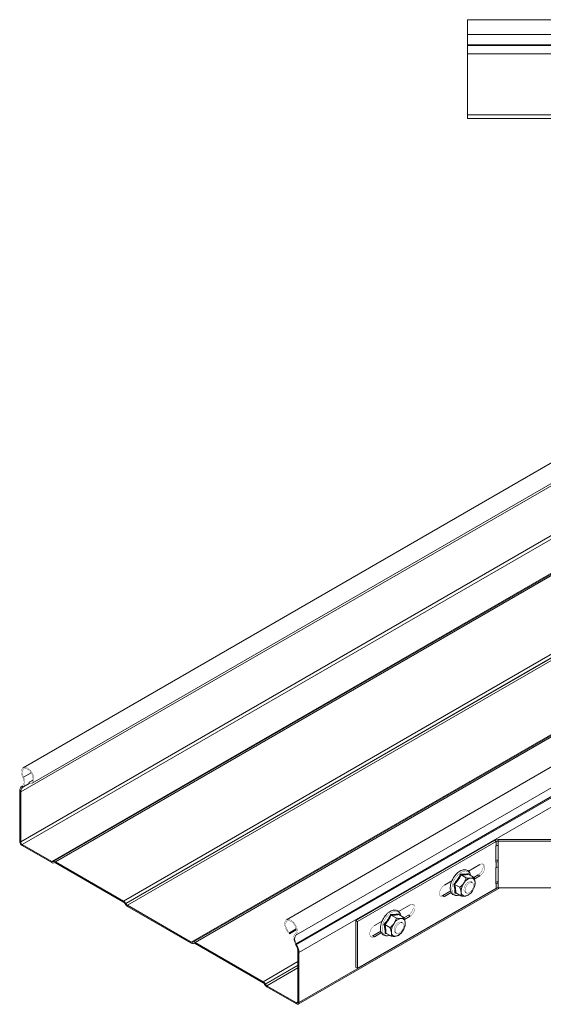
# Model space of a CAD drawing. Header units: millimetres. Extents: x -295 to 1856, y -2384 to 543.
# Tile 24 of 28: x 413 to 678, y 45 to 543. Entities that reach past the tile are written whole.
import ezdxf

# ---------------------------------------------------------------- set-up
doc = ezdxf.new("R2010")
doc.units = ezdxf.units.MM
doc.linetypes.add('K5LT32768', pattern=[0])
doc.linetypes.add('K5LT32769', pattern=[0])

msp = doc.modelspace()

# ---------------------------------------------------------------- linework, layer by layer
at = {"color": 7, "linetype": 'K5LT32768', "lineweight": 15}
for p, q in [((999.31, 543.39), (640.04, 543.39)), ((640.04, 543.39), (640.04, 535.93)), ((995.81, 535.93), (640.04, 535.93)), ((640.04, 535.93), (640.04, 530.63)), ((995.63, 530.63), (640.04, 530.63)), ((640.04, 530.63), (640.04, 530.26)), ((640.04, 530.26), (640.04, 526.13)), ((995.29, 530.26), (640.04, 530.26)), ((993.64, 526.13), (640.04, 526.13)), ((640.04, 495.19), (640.04, 526.13)), ((640.04, 495.19), (640.04, 493.39)), ((993.64, 495.19), (640.04, 495.19)), ((995.44, 493.39), (640.04, 493.39)), ((804.68, 389.58), (414.96, 164.6)), ((419.51, 156.72), (804.68, 379.07)), ((804.68, 378), (413.72, 152.31)), ((804.68, 350.94), (414.5, 125.7)), ((804.68, 333.73), (429.41, 117.09)), ((804.68, 333.22), (430.24, 117.06)), ((804.68, 332.48), (431.34, 116.95)), ((804.68, 292.67), (465.82, 97.05)), ((804.68, 290.87), (466.92, 95.89)), ((804.68, 290.68), (467, 95.75)), ((804.68, 289.46), (467.75, 94.96)), ((804.68, 252.09), (500.12, 76.27)), ((804.68, 251.58), (500.95, 76.24)), ((804.68, 250.84), (502.05, 76.13)), ((804.68, 235.56), (548.36, 87.59)), ((804.68, 225.08), (553.11, 79.85)), ((804.68, 220.59), (553.23, 75.44)), ((804.68, 220.02), (553.48, 75)), ((804.68, 215.29), (554.64, 70.95)), ((414.39, 155.3), (414.63, 155.45)), ((414.75, 154.69), (414.99, 154.85)), ((419.87, 158.32), (417.94, 157.21)), ((417.94, 157.21), (418.07, 156.59)), ((413.22, 127.33), (413.22, 152.59)), ((413.72, 127.05), (413.72, 152.31)), ((429.41, 117.09), (414.5, 125.7)), ((429.41, 116.52), (414.5, 125.13)), ((583.44, 87.18), (653.64, 127.7)), ((584.29, 86.69), (654.49, 127.21)), ((653.64, 127.7), (654.49, 127.21)), ((654.3, 124.86), (654.49, 124.97)), ((654.3, 116.69), (654.3, 124.86)), ((654.49, 124.97), (654.49, 127.21)), ((655.55, 128.16), (655.55, 127.47)), ((655.55, 128.16), (953.8, 128.16)), ((655.55, 125.22), (655.55, 127.47)), ((655.55, 127.47), (953.8, 127.47)), ((655.55, 125.22), (655.63, 125.22)), ((655.63, 125.22), (655.63, 117.06)), ((430.24, 117.06), (430.16, 117.02)), ((430.59, 116.46), (430.51, 116.41)), ((430.59, 116.46), (430.51, 116.41)), ((465.82, 97.05), (431.34, 116.95)), ((465.82, 96.48), (431.34, 116.38)), ((640.46, 112.17), (646.34, 115.57)), ((654.49, 116.8), (654.3, 116.69)), ((654.49, 114.08), (654.49, 116.8)), ((655.55, 117.75), (655.55, 117.06)), ((655.63, 117.75), (655.55, 117.75)), ((655.55, 114.34), (655.55, 117.06)), ((655.63, 117.06), (655.55, 117.06)), ((636.75, 110.28), (639.35, 108.77)), ((640.42, 111.06), (640.53, 110.6)), ((640.52, 110.66), (643.13, 109.16)), ((641.48, 110.11), (641.32, 110.64)), ((645.49, 110.34), (643.17, 109)), ((646.34, 109.85), (643.43, 108.17)), ((646.34, 109.85), (645.49, 110.34)), ((654.3, 113.97), (654.49, 114.08)), ((654.3, 105.81), (654.3, 113.97)), ((655.55, 114.34), (655.63, 114.34)), ((655.63, 114.34), (655.63, 106.17)), ((628.31, 105.16), (632.12, 107.36)), ((633.3, 109.45), (633.19, 109.3)), ((633.51, 105.53), (636.12, 104.03)), ((642.45, 106.4), (641.82, 106.77)), ((643.62, 104.63), (643.71, 104.94)), ((654.49, 105.92), (654.3, 105.81)), ((654.49, 103.53), (654.49, 105.92)), ((655.55, 106.87), (655.55, 106.17)), ((655.63, 106.87), (655.55, 106.87)), ((655.63, 106.17), (655.55, 106.17)), ((655.55, 103.79), (655.55, 106.17)), ((554.27, 44.87), (656.34, 103.79)), ((654.49, 103.53), (584.29, 63.01)), ((631.49, 102.26), (627.46, 99.93)), ((628.31, 99.44), (627.46, 99.93)), ((631.82, 101.47), (628.31, 99.44)), ((634.18, 101.1), (633.63, 101.08)), ((634.06, 101.17), (636.66, 99.67)), ((638.82, 101.57), (639.45, 101.2)), ((641.5, 101), (641.57, 101.07)), ((953.8, 103.79), (655.55, 103.79)), ((466.65, 95.55), (466.57, 95.69)), ((467, 95.75), (466.92, 95.89)), ((500.12, 76.27), (467.75, 94.96)), ((605.1, 91.76), (610.99, 95.16)), ((500.12, 75.7), (467.75, 94.38)), ((601.39, 89.87), (604, 88.36)), ((605.06, 90.65), (605.18, 90.19)), ((605.17, 90.25), (607.77, 88.75)), ((606.13, 89.7), (605.96, 90.23)), ((610.14, 89.93), (607.82, 88.59)), ((610.99, 89.44), (610.14, 89.93)), ((583.44, 63.5), (583.44, 87.18)), ((583.44, 87.18), (584.29, 86.69)), ((584.29, 63.01), (584.29, 86.69)), ((592.96, 84.75), (596.76, 86.95)), ((597.94, 89.04), (597.83, 88.89)), ((598.16, 85.12), (600.76, 83.62)), ((607.1, 85.99), (606.46, 86.36)), ((610.99, 89.44), (608.07, 87.76)), ((553.32, 82.57), (549.8, 80.54)), ((549.8, 80.54), (549.93, 81.02)), ((553.26, 82.94), (549.93, 81.02)), ((596.13, 81.85), (592.11, 79.52)), ((596.46, 81.06), (592.96, 79.03)), ((598.82, 80.69), (598.27, 80.67)), ((598.7, 80.76), (601.31, 79.26)), ((603.46, 81.16), (604.1, 80.79)), ((606.15, 80.59), (606.21, 80.66)), ((608.27, 84.22), (608.36, 84.53)), ((500.95, 76.24), (500.87, 76.19)), ((501.3, 75.64), (501.22, 75.59)), ((501.3, 75.64), (501.22, 75.59)), ((536.53, 56.23), (502.05, 76.13)), ((536.53, 55.66), (502.05, 75.56)), ((552.88, 75.25), (553.12, 74.82)), ((553.23, 75.44), (553.48, 75)), ((592.96, 79.03), (592.11, 79.52)), ((554.15, 71.24), (554.15, 45.98)), ((554.64, 45.69), (554.64, 70.95)), ((583.44, 63.5), (584.29, 63.01)), ((537.36, 54.72), (537.28, 54.87)), ((537.71, 54.93), (537.63, 55.07)), ((553.37, 45.53), (538.46, 54.14)), ((553.37, 44.96), (538.46, 53.56))]:
    msp.add_line(p, q, dxfattribs=at)
at = {"color": 8, "linetype": 'K5LT32769', "lineweight": 15, "true_color": 0x808080}
for p, q in [((803.63, 352.14), (413.72, 127.05)), ((418.98, 162.07), (415.14, 159.86)), ((418.06, 156.61), (414.75, 154.69)), ((418.06, 156.62), (414.99, 154.85)), ((654.3, 116.92), (654.49, 116.8)), ((654.3, 106.03), (654.49, 105.92)), ((655.26, 103.77), (554.64, 45.69)), ((554.15, 66.4), (536.53, 56.23)), ((554.15, 64.61), (537.63, 55.07)), ((554.15, 64.42), (537.71, 54.93)), ((554.15, 63.19), (538.46, 54.14)), ((554.15, 45.98), (553.37, 45.53))]:
    msp.add_line(p, q, dxfattribs=at)
at = {"color": 7, "linetype": 'K5LT32768', "const_width": 0.15}
for points in [[(414.76, 159.71), (414.28, 160.89), (414.04, 162.05), (414.06, 163.1), (414.34, 163.95), (414.85, 164.53), (415.56, 164.79), (416.4, 164.73), (417.31, 164.33), (418.21, 163.63), (419.04, 162.7), (419.72, 161.59), (420.19, 160.41), (420.43, 159.26), (420.41, 158.21), (420.13, 157.36), (419.62, 156.78), (418.91, 156.52), (418.07, 156.59)], [(415.14, 159.86), (414.7, 160.98), (414.52, 162.07), (414.61, 163.01), (414.98, 163.72), (415.58, 164.11), (416.34, 164.14), (417.2, 163.82), (418.06, 163.18), (418.84, 162.27), (419.45, 161.2), (419.84, 160.08), (419.96, 159.01), (419.8, 158.12), (419.38, 157.48), (418.74, 157.17), (417.94, 157.21)], [(414.63, 155.45), (414.95, 155.73), (415.19, 156.12), (415.35, 156.59), (415.41, 157.14), (415.38, 157.75), (415.26, 158.4), (415.05, 159.06), (414.76, 159.71)], [(414.99, 154.85), (415.37, 155.18), (415.65, 155.63), (415.83, 156.19), (415.91, 156.84), (415.87, 157.55), (415.73, 158.31), (415.48, 159.09), (415.14, 159.86)], [(647.62, 115.9), (647.64, 115.87), (647.93, 115.1), (647.93, 114.11), (647.64, 113.01), (647.08, 111.93), (646.34, 111), (645.49, 110.34)], [(646.34, 115.57), (647.19, 115.89), (647.93, 115.82), (648.49, 115.38), (648.78, 114.61), (648.78, 113.62), (648.49, 112.52), (647.93, 111.44), (647.19, 110.51), (646.34, 109.85)], [(628.31, 99.44), (627.46, 99.13), (626.72, 99.19), (626.17, 99.64), (625.87, 100.4), (625.87, 101.39), (626.17, 102.49), (626.72, 103.57), (627.46, 104.5), (628.31, 105.16)], [(639.02, 105.36), (638.53, 104.45), (638.25, 103.5), (638.22, 102.63), (638.44, 101.95), (638.82, 101.57)], [(638.85, 102.87), (639.06, 103.81), (639.5, 104.74), (640.12, 105.57), (640.83, 106.18), (641.56, 106.5), (642.22, 106.5), (642.73, 106.17), (643.02, 105.56), (643.06, 104.73), (642.85, 103.79), (642.41, 102.86), (641.79, 102.03), (641.08, 101.43), (640.34, 101.1), (639.69, 101.1), (639.18, 101.43), (638.89, 102.05), (638.85, 102.87)], [(641.82, 106.77), (641.75, 106.8), (641.13, 106.9), (640.41, 106.67), (639.68, 106.13), (639.02, 105.36)], [(627.46, 99.93), (626.62, 99.62), (626.19, 99.61)], [(612.26, 95.49), (612.28, 95.46), (612.58, 94.69), (612.58, 93.7), (612.28, 92.6), (611.73, 91.52), (610.98, 90.59), (610.14, 89.93)], [(610.99, 95.16), (611.83, 95.48), (612.58, 95.41), (613.13, 94.97), (613.42, 94.2), (613.42, 93.21), (613.13, 92.11), (612.58, 91.03), (611.83, 90.1), (610.99, 89.44)], [(549.8, 80.54), (548.96, 81.44), (548.25, 82.52), (547.74, 83.7), (547.46, 84.87), (547.44, 85.94), (547.68, 86.82), (548.15, 87.45), (548.83, 87.77), (549.66, 87.75), (550.56, 87.4), (551.47, 86.75), (552.31, 85.85), (553.02, 84.77), (553.53, 83.59), (553.81, 82.43), (553.83, 81.36), (553.59, 80.47), (553.11, 79.85)], [(549.93, 81.02), (549.13, 81.89), (548.49, 82.94), (548.07, 84.07), (547.91, 85.15), (548.03, 86.07), (548.42, 86.75), (549.03, 87.11), (549.81, 87.12), (550.67, 86.77), (551.53, 86.1), (552.29, 85.18), (552.89, 84.1), (553.25, 82.98), (553.35, 81.92), (553.17, 81.04), (552.73, 80.43)], [(592.96, 79.03), (592.11, 78.72), (591.36, 78.78), (590.81, 79.23), (590.52, 79.99), (590.52, 80.98), (590.81, 82.08), (591.36, 83.16), (592.11, 84.09), (592.96, 84.75)], [(603.67, 84.95), (603.17, 84.03), (602.89, 83.09), (602.86, 82.22), (603.08, 81.54), (603.46, 81.16)], [(603.49, 82.46), (603.7, 83.4), (604.14, 84.33), (604.76, 85.16), (605.48, 85.77), (606.21, 86.09), (606.87, 86.09), (607.37, 85.76), (607.66, 85.15), (607.71, 84.32), (607.49, 83.38), (607.05, 82.45), (606.44, 81.62), (605.72, 81.02), (604.99, 80.69), (604.33, 80.69), (603.83, 81.02), (603.53, 81.64), (603.49, 82.46)], [(606.46, 86.36), (606.39, 86.39), (605.77, 86.49), (605.05, 86.26), (604.32, 85.72), (603.67, 84.95)], [(552.73, 80.43), (552.39, 80.06), (552.14, 79.56), (552, 78.97), (551.96, 78.29), (552.04, 77.56), (552.22, 76.79), (552.5, 76.01), (552.88, 75.25)], [(592.11, 79.52), (591.26, 79.21), (590.83, 79.2)]]:
    msp.add_lwpolyline(points, dxfattribs=at)
at = {"color": 8, "linetype": 'K5LT32769', "true_color": 0x808080, "const_width": 0.15}
for points in [[(641.32, 110.64), (641.29, 110.7), (640.78, 111.53), (640.06, 112.08), (639.16, 112.3), (638.14, 112.2), (637.05, 111.77), (635.95, 111.04), (634.9, 110.04), (633.95, 108.84)], [(633.95, 108.84), (633.16, 107.49), (632.57, 106.08), (632.21, 104.66), (632.1, 103.33), (632.24, 102.15), (632.64, 101.19), (633.26, 100.49), (634.08, 100.11), (635.04, 100.04), (635.76, 100.19)], [(605.96, 90.23), (605.94, 90.29), (605.43, 91.12), (604.7, 91.67), (603.81, 91.89), (602.79, 91.79), (601.69, 91.36), (600.59, 90.63), (599.54, 89.63), (598.59, 88.43)], [(598.59, 88.43), (597.8, 87.08), (597.21, 85.67), (596.85, 84.25), (596.74, 82.92), (596.89, 81.74), (597.28, 80.78), (597.91, 80.08), (598.72, 79.69), (599.69, 79.63), (600.4, 79.78)]]:
    msp.add_lwpolyline(points, dxfattribs=at)
at = {"color": 7, "linetype": 'K5LT32768', "lineweight": 15}
for centre, radius, start, end in [((416.28, 152.88), 3.07, 128.0102, 185.2559), ((416.42, 152.56), 2.71, 128.0101, 185.256), ((415.99, 127.46), 2.77, 182.6057, 237.3943), ((415.41, 127.12), 1.69, 182.6063, 237.3938), ((655.48, 124.27), 3.9, 88.8563, 118.0407), ((655.51, 125.3), 2.17, 88.8616, 118.0361), ((655.51, 123.06), 2.17, 88.8616, 118.0361), ((429.85, 117.7), 0.754, 234.383, 294.3126), ((430.05, 117.42), 1.11, 234.3821, 294.3137), ((430.7, 116.05), 1.11, 54.3821, 114.3137), ((430.9, 115.77), 0.754, 54.3816, 114.3139), ((655.53, 113.38), 4.37, 89.7603, 106.4498), ((655.51, 114.89), 2.17, 88.8616, 118.0361), ((655.51, 112.17), 2.17, 88.8616, 118.0361), ((643.85, 102), 7.04, 143.8447, 183.2232), ((642.86, 103.41), 5.44, 102.6759, 149.7319), ((641.84, 106.75), 1.98, 359.6346, 95.1067), ((636.79, 106.34), 7.04, 323.8422, 3.2224), ((655.53, 102.5), 4.37, 89.7603, 106.4498), ((655.51, 104.01), 2.17, 88.8616, 118.0361), ((638.8, 101.59), 1.98, 179.6307, 275.1106), ((637.78, 104.92), 5.44, 282.6755, 329.7328), ((655.51, 101.62), 2.17, 88.8616, 118.0361), ((464.14, 94.36), 3.17, 28.8557, 58.0452), ((464.67, 94.64), 2.16, 28.8556, 58.0453), ((469.43, 97.08), 3.17, 208.8557, 238.0453), ((468.89, 96.79), 2.16, 208.8558, 238.0453), ((608.49, 81.59), 7.04, 143.8415, 183.2264), ((607.5, 83), 5.44, 102.6759, 149.7319), ((606.48, 86.34), 1.98, 359.6329, 95.1012), ((601.44, 85.93), 7.04, 323.839, 3.2289), ((556.16, 77.73), 3.72, 145.2364, 218.0457), ((603.44, 81.18), 1.98, 179.6329, 275.1011), ((602.42, 84.51), 5.44, 282.6765, 329.7312), ((500.56, 76.88), 0.754, 234.3819, 294.3141), ((500.76, 76.6), 1.11, 234.3817, 294.3143), ((501.41, 75.23), 1.11, 54.3816, 114.3142), ((501.61, 74.95), 0.754, 54.382, 114.3135), ((546.57, 70.99), 7.58, 1.8773, 30.2829), ((546.06, 70.67), 8.59, 1.8773, 30.283), ((534.85, 53.54), 3.17, 28.8556, 58.0453), ((535.38, 53.82), 2.16, 28.8556, 58.0454), ((539.61, 55.97), 2.16, 208.8556, 238.0454), ((540.14, 56.26), 3.17, 208.8556, 238.0453), ((553.68, 45.9), 0.48, 230.7967, 9.214), ((553.87, 45.56), 0.786, 230.7967, 9.214)]:
    msp.add_arc(centre, radius, start, end, dxfattribs=at)
for points, knots in [([(633.06, 105.67), (633.22, 105.84), (634.03, 106.73), (635.29, 108.35), (636.09, 109.92), (636.45, 110.65)], [0, 0, 0, 0, 0.118109, 0.592269, 1, 1, 1, 1]), ([(641.39, 110.75), (641.38, 110.8), (641.28, 111.23), (640.87, 111.85), (640.16, 112.53), (639.26, 112.89), (638.28, 112.95), (637.25, 112.74), (636.17, 112.24), (635.1, 111.48), (634.11, 110.54), (633.56, 109.79), (633.3, 109.45)], [0, 0, 0, 0, 0.014897, 0.129573, 0.240602, 0.347464, 0.453242, 0.56133, 0.672989, 0.786651, 0.900535, 1, 1, 1, 1]), ([(636.75, 110.28), (636.31, 109.44), (635.42, 107.75), (634.16, 106.28), (633.51, 105.53)], [0, 0, 0, 0, 0.492143, 1, 1, 1, 1]), ([(636.45, 110.65), (636.64, 110.65), (637.56, 110.63), (639, 110.7), (639.97, 110.94), (640.42, 111.06)], [0, 0, 0, 0, 0.118085, 0.592241, 1, 1, 1, 1]), ([(636.75, 110.28), (636.72, 110.3), (636.66, 110.33), (636.58, 110.43), (636.51, 110.53), (636.47, 110.61), (636.45, 110.65), (636.45, 110.65)], [0, 0, 0, 0, 0.236185, 0.471397, 0.73243, 0.992089, 1, 1, 1, 1]), ([(640.52, 110.66), (640, 110.54), (638.93, 110.31), (637.48, 110.29), (636.75, 110.28)], [0, 0, 0, 0, 0.49216, 1, 1, 1, 1]), ([(640.52, 110.66), (640.5, 110.68), (640.44, 110.72), (640.4, 110.82), (640.39, 110.93), (640.41, 111.01), (640.42, 111.05), (640.42, 111.06)], [0, 0, 0, 0, 0.236109, 0.471306, 0.732488, 0.991885, 1, 1, 1, 1]), ([(632.27, 107.65), (632.21, 107.54), (631.92, 106.98), (631.58, 105.93), (631.3, 104.56), (631.26, 103.27), (631.47, 102.1), (631.92, 101.11), (632.61, 100.38), (633.47, 99.94), (634.43, 99.82), (635.23, 99.9), (635.7, 100.1), (635.82, 100.15)], [0, 0, 0, 0, 0.027547, 0.133334, 0.239491, 0.34626, 0.453712, 0.560848, 0.665179, 0.765359, 0.863849, 0.963659, 1, 1, 1, 1]), ([(633.19, 109.3), (633.04, 109.08), (632.69, 108.56), (632.43, 107.99), (632.27, 107.65)], [0, 0, 0, 0, 0.416563, 1, 1, 1, 1]), ([(633.63, 101.08), (633.63, 101.25), (633.68, 102.06), (633.6, 103.55), (633.23, 105), (633.06, 105.67)], [0, 0, 0, 0, 0.118084, 0.592259, 1, 1, 1, 1]), ([(633.51, 105.53), (633.48, 105.55), (633.42, 105.58), (633.3, 105.62), (633.18, 105.65), (633.1, 105.66), (633.06, 105.67), (633.06, 105.67)], [0, 0, 0, 0, 0.236106, 0.471296, 0.732267, 0.991889, 1, 1, 1, 1]), ([(633.51, 105.53), (633.69, 104.76), (634.06, 103.2), (634.06, 101.86), (634.06, 101.17)], [0, 0, 0, 0, 0.492151, 1, 1, 1, 1]), ([(638.16, 106.16), (638.08, 106.04), (637.53, 105.26), (636.8, 104.57), (636.14, 104.05), (636.12, 104.03)], [0, 0, 0, 0, 0.148449, 0.965558, 1, 1, 1, 1]), ([(639.35, 108.77), (639.28, 108.53), (639.01, 107.63), (638.52, 106.78), (638.16, 106.16)], [0, 0, 0, 0, 0.263246, 1, 1, 1, 1]), ([(639.35, 108.77), (640.1, 108.72), (640.94, 108.65), (641.6, 108.71), (641.66, 108.72)], [0, 0, 0, 0, 0.896028, 1, 1, 1, 1]), ([(641.66, 108.72), (642.12, 108.81), (642.7, 108.91), (643.06, 109.12), (643.13, 109.16)], [0, 0, 0, 0, 0.801488, 1, 1, 1, 1]), ([(643.13, 109.16), (643.4, 108.4), (643.71, 107.56), (643.81, 106.81), (643.82, 106.73)], [0, 0, 0, 0, 0.896037, 1, 1, 1, 1]), ([(643.82, 106.73), (643.84, 106.17), (643.86, 105.46), (643.7, 104.91), (643.67, 104.8)], [0, 0, 0, 0, 0.801466, 1, 1, 1, 1]), ([(633.63, 101.08), (633.63, 101.09), (633.66, 101.11), (633.74, 101.16), (633.85, 101.2), (633.96, 101.21), (634.02, 101.18), (634.06, 101.17)], [0, 0, 0, 0, 0.007764, 0.26755, 0.52852, 0.763771, 1, 1, 1, 1]), ([(636.81, 101.6), (636.68, 102.23), (636.52, 103.02), (636.18, 103.86), (636.12, 104.03)], [0, 0, 0, 0, 0.801459, 1, 1, 1, 1]), ([(636.66, 99.67), (636.78, 100.2), (636.91, 100.79), (636.82, 101.53), (636.81, 101.6)], [0, 0, 0, 0, 0.896037, 1, 1, 1, 1]), ([(640.44, 100.05), (640.08, 99.88), (639.67, 99.69), (639.04, 99.62), (638.97, 99.62)], [0, 0, 0, 0, 0.896095, 1, 1, 1, 1]), ([(641.47, 101.07), (641.16, 100.74), (640.84, 100.37), (640.46, 100.07), (640.44, 100.05)], [0, 0, 0, 0, 0.929822, 1, 1, 1, 1]), ([(638.97, 99.62), (638.4, 99.6), (637.68, 99.57), (636.83, 99.65), (636.66, 99.67)], [0, 0, 0, 0, 0.801489, 1, 1, 1, 1]), ([(597.7, 85.25), (597.86, 85.43), (598.68, 86.32), (599.93, 87.94), (600.73, 89.51), (601.1, 90.24)], [0, 0, 0, 0, 0.118078, 0.592269, 1, 1, 1, 1]), ([(606.03, 90.34), (606.02, 90.39), (605.93, 90.82), (605.52, 91.44), (604.8, 92.12), (603.91, 92.48), (602.93, 92.54), (601.89, 92.33), (600.81, 91.83), (599.74, 91.07), (598.76, 90.13), (598.2, 89.38), (597.94, 89.04)], [0, 0, 0, 0, 0.014897, 0.129573, 0.240603, 0.347465, 0.453258, 0.56133, 0.672989, 0.78665, 0.900535, 1, 1, 1, 1]), ([(601.39, 89.87), (600.95, 89.03), (600.06, 87.34), (598.8, 85.87), (598.16, 85.12)], [0, 0, 0, 0, 0.492143, 1, 1, 1, 1]), ([(601.1, 90.24), (601.28, 90.24), (602.2, 90.22), (603.64, 90.29), (604.61, 90.53), (605.06, 90.65)], [0, 0, 0, 0, 0.118089, 0.592263, 1, 1, 1, 1]), ([(601.39, 89.87), (601.36, 89.89), (601.31, 89.92), (601.22, 90.02), (601.15, 90.12), (601.11, 90.2), (601.1, 90.24), (601.1, 90.24)], [0, 0, 0, 0, 0.236185, 0.471397, 0.73243, 0.992089, 1, 1, 1, 1]), ([(605.17, 90.25), (604.64, 90.13), (603.57, 89.9), (602.12, 89.88), (601.39, 89.87)], [0, 0, 0, 0, 0.49216, 1, 1, 1, 1]), ([(605.17, 90.25), (605.14, 90.27), (605.09, 90.31), (605.05, 90.41), (605.04, 90.52), (605.05, 90.6), (605.06, 90.64), (605.06, 90.65)], [0, 0, 0, 0, 0.236192, 0.471472, 0.732746, 0.992235, 1, 1, 1, 1]), ([(596.91, 87.24), (596.85, 87.13), (596.56, 86.57), (596.23, 85.52), (595.94, 84.15), (595.91, 82.86), (596.11, 81.69), (596.57, 80.7), (597.25, 79.97), (598.11, 79.53), (599.07, 79.41), (599.87, 79.49), (600.34, 79.69), (600.47, 79.74)], [0, 0, 0, 0, 0.027537, 0.133325, 0.239481, 0.346251, 0.453702, 0.560844, 0.665175, 0.765356, 0.863832, 0.963659, 1, 1, 1, 1]), ([(597.83, 88.89), (597.69, 88.67), (597.34, 88.15), (597.07, 87.58), (596.91, 87.24)], [0, 0, 0, 0, 0.416529, 1, 1, 1, 1]), ([(598.27, 80.67), (598.28, 80.84), (598.32, 81.65), (598.24, 83.14), (597.87, 84.59), (597.7, 85.25)], [0, 0, 0, 0, 0.118084, 0.592259, 1, 1, 1, 1]), ([(598.16, 85.12), (598.13, 85.14), (598.07, 85.17), (597.95, 85.21), (597.82, 85.24), (597.74, 85.25), (597.7, 85.25), (597.7, 85.25)], [0, 0, 0, 0, 0.236106, 0.471296, 0.732267, 0.991889, 1, 1, 1, 1]), ([(598.16, 85.12), (598.34, 84.35), (598.71, 82.79), (598.7, 81.45), (598.7, 80.76)], [0, 0, 0, 0, 0.492145, 1, 1, 1, 1]), ([(602.8, 85.74), (602.72, 85.63), (602.17, 84.85), (601.44, 84.16), (600.79, 83.64), (600.76, 83.62)], [0, 0, 0, 0, 0.148513, 0.965558, 1, 1, 1, 1]), ([(604, 88.36), (603.92, 88.12), (603.65, 87.22), (603.16, 86.37), (602.8, 85.74)], [0, 0, 0, 0, 0.263246, 1, 1, 1, 1]), ([(604, 88.36), (604.75, 88.31), (605.59, 88.24), (606.24, 88.3), (606.31, 88.31)], [0, 0, 0, 0, 0.896028, 1, 1, 1, 1]), ([(606.31, 88.31), (606.77, 88.4), (607.34, 88.5), (607.7, 88.71), (607.77, 88.75)], [0, 0, 0, 0, 0.801418, 1, 1, 1, 1]), ([(607.77, 88.75), (608.05, 87.99), (608.35, 87.15), (608.46, 86.4), (608.47, 86.32)], [0, 0, 0, 0, 0.896036, 1, 1, 1, 1]), ([(608.47, 86.32), (608.48, 85.76), (608.51, 85.05), (608.35, 84.5), (608.31, 84.39)], [0, 0, 0, 0, 0.801469, 1, 1, 1, 1]), ([(598.27, 80.67), (598.27, 80.68), (598.31, 80.7), (598.38, 80.75), (598.5, 80.79), (598.61, 80.8), (598.67, 80.77), (598.7, 80.76)], [0, 0, 0, 0, 0.007764, 0.26755, 0.52852, 0.763771, 1, 1, 1, 1]), ([(601.46, 81.19), (601.33, 81.82), (601.16, 82.61), (600.83, 83.45), (600.76, 83.62)], [0, 0, 0, 0, 0.801459, 1, 1, 1, 1]), ([(601.31, 79.26), (601.42, 79.79), (601.55, 80.38), (601.47, 81.12), (601.46, 81.19)], [0, 0, 0, 0, 0.896037, 1, 1, 1, 1]), ([(606.11, 80.66), (605.81, 80.32), (605.48, 79.96), (605.11, 79.66), (605.08, 79.64)], [0, 0, 0, 0, 0.929822, 1, 1, 1, 1]), ([(603.62, 79.21), (603.04, 79.19), (602.32, 79.16), (601.47, 79.24), (601.31, 79.26)], [0, 0, 0, 0, 0.801474, 1, 1, 1, 1]), ([(605.08, 79.64), (604.72, 79.47), (604.32, 79.28), (603.68, 79.21), (603.62, 79.21)], [0, 0, 0, 0, 0.896028, 1, 1, 1, 1])]:
    msp.add_open_spline(points, degree=3, knots=knots, dxfattribs=at)

doc.saveas('drawing.dxf')
